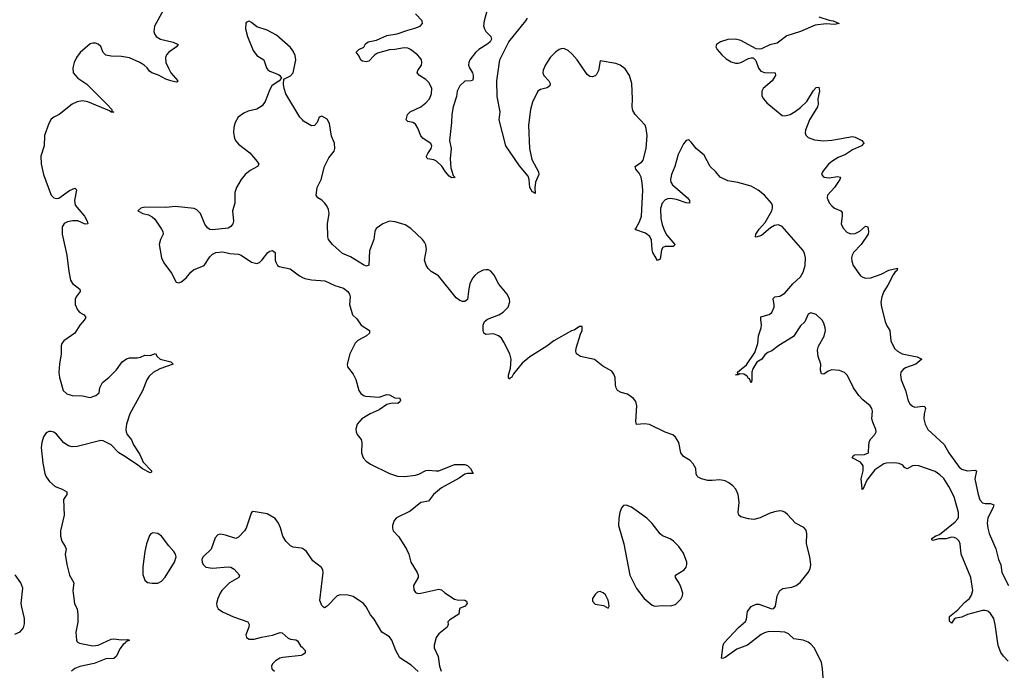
# Model space of a CAD drawing. Header units: inches. Extents: x 1552086 to 1694788, y 812325 to 917226.
# Tile 87 of 109: x 1647827 to 1655397, y 891538 to 896540. Entities that reach past the tile are written whole.
import ezdxf

# ---------------------------------------------------------------- set-up
doc = ezdxf.new("R2010")
doc.units = ezdxf.units.IN
doc.header["$MEASUREMENT"] = 0
doc.layers.add('B6849', color=7, linetype='Continuous')
doc.layers.add('B6859', color=7, linetype='Continuous')

msp = doc.modelspace()

# ---------------------------------------------------------------- linework, layer by layer
at = {"layer": 'B6849', "color": 6}
for points, elevation in [([(1648930.1, 896610), (1648863.9, 896490), (1648858.1, 896450), (1648862.8, 896430), (1648877.4, 896410), (1648909.4, 896390), (1649006.1, 896366.1), (1649044.9, 896350), (1649032, 896330), (1648974.8, 896290), (1648956.1, 896270), (1648947, 896250), (1648951.3, 896210), (1648970, 896165.7), (1648990, 896132.2), (1649043.5, 896070), (1649038, 896062), (1649030, 896059.9), (1648989, 896070), (1648950, 896082.2), (1648893.9, 896113.9), (1648842.8, 896130), (1648823.7, 896143.7), (1648806.7, 896170), (1648783.6, 896190), (1648750, 896211.2), (1648670, 896245.6), (1648610, 896257.5), (1648530, 896258.5), (1648490, 896266.4), (1648470, 896288.3), (1648450, 896332.4), (1648430, 896351.9), (1648410, 896360.2), (1648390, 896359.9), (1648370, 896353.4), (1648293, 896287), (1648264.3, 896250), (1648245.3, 896210), (1648234.6, 896170), (1648238.7, 896130), (1648275, 896090), (1648342.9, 896042.9), (1648497.9, 895890), (1648534.4, 895850), (1648534.7, 895834.7), (1648550.7, 895829.3), (1648530, 895828.4), (1648518.6, 895838.6), (1648350, 895909), (1648310, 895915.7), (1648270, 895908.3), (1648230, 895889.6), (1648130.1, 895809.9), (1648090, 895790.9), (1648070, 895775), (1648050, 895741.2), (1648016.7, 895650), (1648014.7, 895570), (1647990.5, 895490), (1647991.9, 895431.9), (1648008.9, 895348.9), (1648062.7, 895202.7), (1648070, 895189.5), (1648090, 895170.6), (1648110, 895165.3), (1648128.3, 895168.3), (1648210, 895226.8), (1648250, 895243.3), (1648258.5, 895238.5), (1648262.9, 895230), (1648248.3, 895150), (1648254.1, 895114.1), (1648324.6, 895030), (1648346.9, 894990), (1648350.7, 894970), (1648330, 894968.1), (1648272.9, 894992.9), (1648233.9, 894993.9), (1648195.1, 894984.9), (1648170, 894972.9), (1648152.8, 894947.2), (1648154.4, 894890), (1648189.9, 894729.8), (1648203.7, 894603.7), (1648217.4, 894537.4), (1648232, 894512), (1648288.7, 894468.7), (1648291.6, 894450), (1648261.8, 894410), (1648252.7, 894390), (1648253.9, 894350), (1648270.6, 894310), (1648289.4, 894289.4), (1648322.9, 894270), (1648334.5, 894250), (1648323.4, 894230), (1648288.5, 894190), (1648250.7, 894130), (1648167.4, 894070), (1648152.1, 894050), (1648146.6, 894033.4), (1648144.7, 893970), (1648132.3, 893890), (1648128.6, 893830), (1648132.1, 893790), (1648160.6, 893690), (1648190, 893664.2), (1648230, 893649.6), (1648310, 893646.5), (1648370, 893635.5), (1648411.1, 893650), (1648438.4, 893670), (1648442.6, 893710), (1648463.1, 893750), (1648511.8, 893788.2), (1648572.4, 893847.6), (1648615.9, 893910), (1648647.1, 893932.9), (1648670, 893939.4), (1648730, 893940.2), (1648754.8, 893945.2), (1648790, 893961.3), (1648830, 893957.7), (1648870, 893972.9), (1648883.5, 893950), (1648906.3, 893930), (1648988.9, 893910), (1649007.9, 893890), (1648903.5, 893856.5), (1648852.5, 893827.5), (1648822.1, 893797.9), (1648803.9, 893770), (1648770, 893686.4), (1648672.9, 893510), (1648648.5, 893430), (1648643.1, 893390), (1648644.4, 893370), (1648652.1, 893350), (1648686.6, 893310), (1648702.8, 893270), (1648750, 893195.9), (1648777.5, 893137.5), (1648840.2, 893070), (1648839.8, 893060.2), (1648830, 893055.6), (1648770, 893086.7), (1648735.5, 893115.5), (1648639.8, 893179.8), (1648588.6, 893208.6), (1648530.7, 893270.7), (1648470, 893302), (1648450, 893303.1), (1648270, 893257.3), (1648230, 893255.1), (1648202.4, 893262.4), (1648165.2, 893285.2), (1648110, 893354.3), (1648090, 893368.4), (1648070, 893374.8), (1648050, 893374.8), (1648030, 893362.3), (1648010, 893333.2), (1647996.3, 893290), (1647991, 893250), (1648003.7, 893130), (1648020.4, 893050), (1648030, 893023.9), (1648055.7, 892990), (1648098.9, 892950), (1648152.6, 892930), (1648189.3, 892910), (1648188.6, 892890), (1648163.8, 892850), (1648167.9, 892730), (1648140.8, 892610), (1648140.7, 892570), (1648150.1, 892530), (1648177.7, 892490), (1648183.1, 892470), (1648176.8, 892430), (1648190, 892350.4), (1648209.6, 892270), (1648242.5, 892210), (1648234.6, 892150), (1648236.9, 892130), (1648249.6, 892050), (1648268.8, 892008.8), (1648274.8, 891970), (1648273.3, 891906.7), (1648258.3, 891830), (1648262.7, 891770), (1648270, 891757.4), (1648286.9, 891746.9), (1648390, 891726.4), (1648430, 891731.1), (1648530, 891776.3), (1648550, 891780.1), (1648610, 891773.1), (1648655, 891775), (1648671.3, 891770), (1648643.1, 891756.9), (1648641, 891750), (1648622.9, 891737.1), (1648597.1, 891702.9), (1648570, 891645.8), (1648550, 891627.8), (1648490, 891625.9), (1648399.1, 891590), (1648290, 891568), (1648250, 891551.9), (1648225.2, 891530)], 800), ([(1650000, 895770.3), (1649980.1, 895790), (1649873.9, 895970), (1649859.9, 896010), (1649855.5, 896044.5), (1649856.5, 896083.5), (1649910, 896108.2), (1649930.5, 896130), (1649949.4, 896230), (1649943.7, 896263.7), (1649930, 896298.5), (1649910, 896326.2), (1649801.6, 896421.6), (1649730, 896458), (1649650, 896483.7), (1649610, 896517.8), (1649590, 896528.5), (1649570, 896521.6), (1649566, 896514), (1649562.9, 896470), (1649578.3, 896410), (1649622.3, 896302.3), (1649650, 896264.9), (1649703.6, 896230), (1649725, 896170), (1649735.3, 896155.3), (1649750, 896144.1), (1649817.4, 896117.4), (1649828, 896110), (1649841, 896090), (1649822, 896070), (1649766, 896030), (1649750, 896003.5), (1649714.9, 895910), (1649690, 895877.7), (1649650, 895852.9), (1649582.8, 895837.2), (1649550, 895821.5), (1649507.3, 895790), (1649483.1, 895750), (1649474.3, 895710), (1649471.9, 895670), (1649477.7, 895630), (1649486.6, 895610), (1649510, 895583), (1649596.8, 895516.8), (1649653.4, 895450), (1649664.4, 895430), (1649655.9, 895410), (1649599.1, 895380.9), (1649561.5, 895350), (1649530, 895312), (1649494.4, 895250), (1649481.2, 895210), (1649479.8, 895130), (1649463.5, 895070), (1649471.7, 894990), (1649466.3, 894970), (1649451, 894949), (1649430, 894938), (1649310, 894924.2), (1649290, 894926), (1649270, 894938.9), (1649250, 894967.8), (1649217.6, 895050), (1649190, 895077.7), (1649168.7, 895088.7), (1649023.6, 895103.6), (1648950, 895095.8), (1648790, 895097.1), (1648757.3, 895090), (1648736.3, 895070), (1648774.9, 895050), (1648818.1, 895038.1), (1648845.2, 895025.2), (1648865, 895005), (1648917.4, 894930), (1648927.4, 894910), (1648928.9, 894890), (1648908.9, 894850), (1648899.6, 894810), (1648918.4, 894710), (1648935.5, 894670), (1648993.3, 894590), (1649030, 894521.8), (1649050, 894517.8), (1649070, 894525.3), (1649110, 894557.3), (1649142.1, 894597.9), (1649163.1, 894616.9), (1649244.2, 894650), (1649290, 894717.1), (1649310, 894737.6), (1649334, 894750), (1649390, 894753.7), (1649442.4, 894742.4), (1649510, 894736.9), (1649530.4, 894730), (1649610, 894675.3), (1649650, 894666.3), (1649670, 894674), (1649690, 894693), (1649735.6, 894750), (1649750, 894759.9), (1649770, 894765.2), (1649791.6, 894750), (1649791.2, 894691.2), (1649795.3, 894675.3), (1649809.2, 894649.2), (1649821.6, 894641.6), (1649905.2, 894625.2), (1649977, 894570), (1650000, 894558.8)], 900), ([(1650000, 892473.1), (1649990, 892477.7), (1649930, 892484.3), (1649910, 892494), (1649872.1, 892530), (1649849.1, 892569.1), (1649832.5, 892632.5), (1649817.5, 892670), (1649790, 892705.2), (1649730, 892739.9), (1649622.6, 892757.4), (1649610, 892751.5), (1649602.9, 892737.1), (1649568.7, 892630), (1649556, 892610), (1649510, 892559.9), (1649489.6, 892550.4), (1649410, 892577.3), (1649370, 892583.9), (1649350, 892580.2), (1649330, 892555.5), (1649299.9, 892470), (1649237.1, 892410), (1649228.3, 892391.6), (1649230.1, 892370), (1649237.9, 892350), (1649257.8, 892330), (1649310, 892321.9), (1649430, 892333.2), (1649450, 892330.8), (1649475, 892315), (1649516.6, 892270), (1649511.6, 892250), (1649440.1, 892210), (1649381.3, 892150), (1649367.6, 892130), (1649350.4, 892090), (1649341.3, 892050), (1649341.8, 892030), (1649352.6, 892010), (1649386.6, 891986.6), (1649470, 891948.5), (1649580.4, 891910), (1649590.8, 891890), (1649588.3, 891870), (1649566.5, 891810), (1649571.8, 891790), (1649590, 891777.5), (1649630, 891776.4), (1649687.1, 891792.9), (1649770, 891808.4), (1649830, 891828.9), (1649845.3, 891825.3), (1649890, 891784.8), (1649910, 891776.7), (1649950, 891771.6), (1649963.7, 891763.7), (1649986.8, 891726.8), (1650000, 891712.6)], 900), ([(1647790, 891815.9), (1647830, 891834), (1647855.7, 891864.3), (1647864.3, 891895.7), (1647863.6, 891936.4), (1647842.2, 892022.2), (1647839.5, 892050), (1647852.2, 892170), (1647835.6, 892210), (1647791.9, 892271.9)], 800), ([(1650000, 891656.7), (1649989.7, 891650.3), (1649850, 891636.7), (1649827.8, 891630), (1649793.3, 891610), (1649770, 891586.6), (1649762.1, 891570), (1649764.6, 891550), (1649784.7, 891530)], 900)]:
    msp.add_lwpolyline(points, dxfattribs=dict(at, elevation=elevation))
at = {"layer": 'B6849', "color": 6, "elevation": 900}
msp.add_lwpolyline([(1648850, 892593.6), (1648834.2, 892585.8), (1648825.2, 892574.8), (1648800.8, 892510), (1648788.4, 892450), (1648774, 892334), (1648774.4, 892274.4), (1648788, 892230), (1648810, 892212.4), (1648846.4, 892206.4), (1648890, 892208.6), (1648917.9, 892222.1), (1648945.8, 892254.2), (1649017.7, 892370), (1649028.8, 892410), (1649024.5, 892430), (1649012.8, 892450), (1648973.8, 892493.8), (1648918.1, 892570), (1648890, 892588.5)], close=True, dxfattribs=at)
at = {"layer": 'B6859', "color": 6}
for points, elevation in [([(1651435.2, 896670), (1651396.6, 896530), (1651393.7, 896493.7), (1651399.5, 896470), (1651411.1, 896450), (1651449.5, 896410), (1651454, 896390), (1651444.4, 896370), (1651427.1, 896352.9), (1651356, 896310), (1651331.3, 896288.7), (1651288.3, 896230), (1651280.2, 896210), (1651278.6, 896190), (1651284.1, 896170), (1651307.9, 896130), (1651313.6, 896110), (1651313.5, 896086.5), (1651306.9, 896073.1), (1651299.1, 896070), (1651250, 896067.8), (1651210, 896032.3), (1651191.3, 895990), (1651183.9, 895950), (1651159.1, 895870), (1651148.7, 895811.3), (1651146.8, 895750), (1651131.6, 895610), (1651144.5, 895550), (1651136, 895470), (1651141.5, 895401.5), (1651160.7, 895340.7), (1651171.1, 895330), (1651170, 895322.7), (1651166.3, 895326.3), (1651150, 895324.5), (1651130, 895337.7), (1651099.3, 895370), (1651072.9, 895412.9), (1651030.9, 895450.9), (1651010, 895461), (1650964.5, 895470), (1650957.5, 895477.5), (1650955, 895490), (1650963.9, 895510), (1650991.3, 895550), (1650996.2, 895570), (1650988.5, 895588.5), (1650930, 895625.6), (1650910, 895646.8), (1650886.9, 895706.9), (1650870, 895736.4), (1650849.4, 895749.4), (1650810, 895756), (1650797.1, 895770), (1650809.7, 895810), (1650828.9, 895830), (1650910, 895869.1), (1650950, 895900.8), (1650977.5, 895930), (1650992.5, 895970), (1650995.3, 896010), (1650974, 896054), (1650950, 896079.9), (1650899.9, 896110), (1650883.6, 896130), (1650887.8, 896150), (1650914.9, 896190), (1650919.4, 896210), (1650915.7, 896230), (1650904, 896250), (1650885.6, 896270), (1650830.9, 896310.9), (1650810, 896320.2), (1650782.7, 896322.7), (1650710, 896309.3), (1650670, 896308.7), (1650578.9, 896281.1), (1650553.8, 896266.2), (1650510, 896221.2), (1650490, 896216.3), (1650461.8, 896221.8), (1650449, 896229), (1650438.1, 896258.1), (1650412.9, 896290), (1650433.7, 896310), (1650471.9, 896328.1), (1650486.8, 896353.2), (1650506.2, 896370), (1650570, 896383.4), (1650650, 896419.1), (1650730, 896430.3), (1650810, 896459.9), (1650865.5, 896474.5), (1650905.3, 896490), (1650924.8, 896510), (1650920.5, 896530), (1650870, 896584.3)], 800), ([(1653970, 896561.2), (1654050, 896535), (1654080.7, 896530), (1654126.4, 896510), (1654090, 896502.2), (1654027.1, 896507.1), (1653942.1, 896497.9), (1653830, 896449.5), (1653725.4, 896414.6), (1653650, 896359), (1653594.7, 896345.3), (1653530, 896316.2), (1653512.8, 896312.8), (1653490, 896315.4), (1653370, 896379.8), (1653328.9, 896391.1), (1653272.2, 896387.8), (1653213.8, 896370), (1653183.5, 896350), (1653179.3, 896330), (1653188, 896310), (1653224, 896270), (1653259.5, 896239.5), (1653296.8, 896216.8), (1653330, 896205.1), (1653350, 896204.5), (1653370, 896210.1), (1653430, 896241.5), (1653450, 896247), (1653465.2, 896245.2), (1653487.1, 896227), (1653508.1, 896168.1), (1653524.6, 896144.6), (1653552.8, 896132.8), (1653634.7, 896130), (1653636.4, 896110), (1653610.9, 896070), (1653543.1, 896010), (1653533.4, 895990), (1653533.7, 895953.7), (1653545, 895930), (1653570, 895901.1), (1653690, 895803.9), (1653710, 895801), (1653750, 895811.9), (1653790, 895834), (1653830, 895863.7), (1653877.5, 895910), (1653930, 895996.2), (1653950, 896017.3), (1653970, 896022), (1653975.2, 895990), (1653962.8, 895930), (1653964.8, 895890), (1653959.9, 895870), (1653899.6, 895770), (1653868.6, 895690), (1653866.6, 895670), (1653871.4, 895651.4), (1653890, 895634.5), (1653936.8, 895616.8), (1654007.1, 895607.1), (1654070, 895613.5), (1654230, 895642.7), (1654250, 895637.1), (1654302.3, 895610), (1654314.9, 895594.9), (1654317, 895590), (1654298.3, 895570), (1654230, 895538), (1654176.3, 895503.7), (1654120.1, 895479.9), (1654071.5, 895450), (1654046.1, 895430), (1653998.1, 895370), (1653991, 895350), (1654010, 895328.6), (1654050, 895324.5), (1654113.6, 895333.6), (1654138.2, 895330), (1654133.2, 895310), (1654090, 895248.8), (1654036.6, 895190), (1654033.6, 895170), (1654050, 895132.5), (1654070, 895108.2), (1654091.1, 895091.1), (1654139.8, 895070), (1654150, 895056.6), (1654151.4, 895030), (1654142.6, 894970), (1654156.7, 894936.7), (1654186.5, 894906.5), (1654214.4, 894894.4), (1654250, 894896.5), (1654285.6, 894914.4), (1654330, 894951.1), (1654347.3, 894947.3), (1654353.6, 894910), (1654350.5, 894890), (1654295.8, 894810), (1654238, 894750), (1654227.2, 894730), (1654222.9, 894710), (1654223.4, 894683.4), (1654233.6, 894650), (1654290, 894571), (1654310, 894558.9), (1654330, 894553.5), (1654370, 894554), (1654450, 894584.1), (1654510, 894614.3), (1654574.8, 894630), (1654570.9, 894610), (1654558.7, 894601.3), (1654541.5, 894578.5), (1654500.9, 894499.1), (1654469.7, 894450), (1654454.8, 894410), (1654448.5, 894368.5), (1654453.2, 894330), (1654479.8, 894219.8), (1654490.6, 894190.6), (1654516.6, 894150), (1654524.5, 894070), (1654552.8, 894012.8), (1654575, 893990), (1654611.1, 893971.1), (1654726.9, 893946.9), (1654763.2, 893930), (1654717.5, 893890), (1654637.7, 893862.3), (1654617.9, 893850), (1654602.4, 893830), (1654597.5, 893810), (1654604.2, 893770), (1654636.2, 893690), (1654658.7, 893610), (1654670, 893587.1), (1654690, 893567.5), (1654710, 893561.5), (1654770, 893569.4), (1654785.6, 893565.6), (1654791.6, 893551.6), (1654779.6, 893510), (1654776.9, 893470), (1654788.8, 893428.8), (1654808.5, 893388.5), (1654934.8, 893274.8), (1654969.7, 893210), (1655050, 893099.6), (1655070, 893085), (1655110, 893070.1), (1655170, 893075.6), (1655181.8, 893070), (1655169.4, 893010), (1655195.7, 892890), (1655209.2, 892849.2), (1655230, 892825.5), (1655250, 892820.5), (1655290, 892820.1), (1655315, 892810), (1655311, 892790), (1655270.7, 892710), (1655265.2, 892670), (1655269.1, 892630), (1655280.6, 892590), (1655330.4, 892470.4), (1655351, 892390), (1655368.7, 892348.7), (1655377.9, 892290), (1655427.8, 892190)], 800), ([(1655427.3, 891607.3), (1655390, 891646), (1655370, 891675.1), (1655350, 891728), (1655327.6, 891890), (1655315, 891935), (1655290, 891973.3), (1655270, 891991.2), (1655250, 891997.7), (1655230, 891997.5), (1655113.6, 891966.4), (1655070, 891945.5), (1655022.8, 891937.3), (1655010.3, 891929.7), (1654990, 891901.2), (1654976.5, 891916.5), (1654976.4, 891950), (1655038.3, 892001.7), (1655090, 892059.8), (1655130.3, 892089.7), (1655145, 892115), (1655154.1, 892150), (1655140.3, 892250), (1655063.8, 892430), (1655056.6, 892510), (1655049.1, 892530), (1655030, 892549.9), (1655010, 892559.5), (1654990, 892560.3), (1654950, 892548.4), (1654891.1, 892548.9), (1654850, 892534.7), (1654840.6, 892540.6), (1654839.8, 892550), (1654850, 892558.8), (1654870, 892572.5), (1654898, 892582), (1655019.9, 892680.1), (1655038.5, 892701.5), (1655044.3, 892715.7), (1655045.1, 892750), (1655012.1, 892872.2), (1654971.2, 892951.2), (1654931.7, 893011.7), (1654901.2, 893041.2), (1654865.1, 893065.1), (1654740.4, 893110), (1654706.9, 893113.1), (1654690, 893108.6), (1654650, 893086.5), (1654630, 893095.9), (1654615.7, 893115.7), (1654588.6, 893128.6), (1654553.1, 893133.1), (1654490, 893130.7), (1654470, 893124.2), (1654400.6, 893079.4), (1654339.4, 893000.6), (1654310, 892928.9), (1654298, 892930), (1654304, 892936), (1654295.8, 893010), (1654310.8, 893070), (1654311, 893110), (1654290, 893138.9), (1654228.1, 893170), (1654236.4, 893190), (1654245.8, 893194.2), (1654322.7, 893197.3), (1654352.6, 893210), (1654355.1, 893270), (1654361.4, 893298.6), (1654370, 893316.3), (1654400.9, 893350), (1654411.2, 893370), (1654408.9, 893390), (1654384.7, 893444.7), (1654378.8, 893470), (1654382.1, 893530), (1654378.3, 893550), (1654365.2, 893570), (1654310, 893616.2), (1654278, 893650), (1654237.7, 893710), (1654190, 893803.9), (1654167.4, 893827.4), (1654130, 893841.6), (1654070, 893846.6), (1654042.1, 893837.9), (1654010, 893813.7), (1653990, 893816.4), (1653984.3, 893844.3), (1653985.9, 893890), (1653964.9, 893950), (1653960.6, 893999.4), (1653968.4, 894030), (1654012.5, 894107.5), (1654020.9, 894150), (1654020.4, 894170), (1654010, 894207.1), (1653997, 894230), (1653950, 894272.8), (1653910, 894286.2), (1653890, 894275.2), (1653864.3, 894215.7), (1653830, 894185.3), (1653775.1, 894104.9), (1653664.5, 894035.5), (1653610, 893993.3), (1653578.3, 893981.7), (1653556.6, 893963.4), (1653531.3, 893930), (1653494.1, 893905.9), (1653463.5, 893856.5), (1653454.7, 893830), (1653455.6, 893764.4), (1653451, 893749), (1653437.6, 893777.6), (1653430, 893781.4), (1653418.7, 893798.7), (1653394.5, 893814.5), (1653363.5, 893816.5), (1653349.9, 893809.9), (1653329.7, 893810), (1653349.4, 893810.6), (1653345.5, 893830), (1653413.8, 893886.2), (1653477.9, 893982.1), (1653502.8, 894050), (1653507.9, 894110), (1653528, 894170), (1653531.2, 894190), (1653524.2, 894235.8), (1653525.8, 894254.2), (1653590, 894273), (1653610, 894287.2), (1653626.7, 894330), (1653627.2, 894350), (1653618.5, 894390), (1653621.5, 894398.5), (1653631.9, 894408.1), (1653670, 894412.9), (1653710, 894437.2), (1653771.8, 894508.2), (1653830, 894562.3), (1653850, 894597.5), (1653866.8, 894650), (1653867.9, 894710), (1653861.1, 894741.1), (1653850, 894764.9), (1653690, 894950.6), (1653661.9, 894961.9), (1653630, 894958.3), (1653600.2, 894939.8), (1653530, 894880.3), (1653490, 894867.2), (1653483, 894870), (1653486.1, 894890), (1653513.1, 894930), (1653558.6, 894981.4), (1653609.5, 895070), (1653615.2, 895090), (1653615, 895110), (1653607.9, 895130), (1653554.1, 895190), (1653505.5, 895230), (1653450, 895260.1), (1653347, 895287), (1653270, 895301.2), (1653213.4, 895330), (1653178.8, 895370), (1653135.9, 895410), (1653090, 895498.8), (1653028.2, 895548.2), (1652990, 895599.3), (1652976.8, 895610), (1652970, 895615), (1652950, 895609.8), (1652930, 895584.4), (1652890, 895502.8), (1652862.9, 895410), (1652837.3, 895350), (1652830.1, 895310), (1652832.3, 895290), (1652846.9, 895270), (1652961.5, 895170), (1652977, 895150), (1652976, 895130), (1652950, 895130.6), (1652876.7, 895156.7), (1652830, 895164.5), (1652810, 895163), (1652790, 895154.6), (1652767.3, 895130), (1652753.1, 895086.9), (1652756.2, 895010), (1652765.4, 894965.4), (1652781.2, 894921.2), (1652802.1, 894882.1), (1652863.5, 894810), (1652859.8, 894800.2), (1652850, 894794.8), (1652790, 894796.2), (1652772.4, 894787.6), (1652762, 894770), (1652750, 894698.5), (1652730, 894689.5), (1652695.2, 894750), (1652689.4, 894770), (1652683.4, 894843.4), (1652672.2, 894872.2), (1652638.8, 894898.8), (1652564, 894924), (1652556.9, 894930), (1652564.5, 894935.5), (1652593.2, 894986.8), (1652607.5, 895030), (1652617.5, 895230), (1652613.5, 895286.5), (1652604.9, 895330), (1652590, 895360.1), (1652562.7, 895390), (1652557.7, 895410), (1652610, 895445.7), (1652619.2, 895460.8), (1652643.2, 895550), (1652652, 895650), (1652643.9, 895703.9), (1652635, 895730), (1652557.8, 895810), (1652541, 895841), (1652536.2, 895870), (1652538.5, 895930), (1652533.9, 896050), (1652514.7, 896110), (1652481, 896161), (1652443.9, 896190), (1652410, 896202.2), (1652290, 896222.7), (1652275.6, 896150), (1652260.4, 896119.5), (1652250, 896107.8), (1652230, 896099.8), (1652210, 896103.4), (1652190, 896118.9), (1652111.9, 896230), (1652074.5, 896274.5), (1652042.6, 896302.6), (1652010, 896317.5), (1651990, 896316.4), (1651974.7, 896310), (1651946.7, 896290), (1651905.2, 896250), (1651868.1, 896191.9), (1651852.1, 896152.1), (1651848.6, 896130), (1651856.6, 896110), (1651895.7, 896070), (1651905.1, 896050), (1651903.5, 896030), (1651883.4, 896016.6), (1651830, 896004.1), (1651809.4, 895990), (1651770, 895905.1), (1651752.8, 895850), (1651738.2, 895730), (1651745.1, 895550), (1651765.2, 895465.2), (1651816.7, 895370), (1651818.3, 895350), (1651791.8, 895290), (1651786.6, 895246.6), (1651790, 895203.7), (1651774.7, 895214.7), (1651770, 895213.5), (1651747.7, 895250), (1651744.2, 895310), (1651736.3, 895336.3), (1651670, 895417.2), (1651563.9, 895570), (1651512.9, 895770), (1651520.2, 895830), (1651497.3, 895950), (1651494.8, 896070), (1651519.3, 896230), (1651587.4, 896370), (1651719.3, 896530), (1651730, 896551.3)], 800), ([(1654006, 891450), (1654000.1, 891550), (1653990, 891600.5), (1653934.4, 891710), (1653910, 891739.1), (1653890, 891753.7), (1653850, 891768.3), (1653779.1, 891779.1), (1653737, 891817), (1653709.6, 891829.6), (1653674.5, 891834.5), (1653585.1, 891834.9), (1653553.4, 891826.6), (1653527.5, 891812.5), (1653421.1, 891730), (1653341.1, 891698.9), (1653250, 891637), (1653230, 891627.4), (1653221.6, 891630), (1653235.3, 891730), (1653242.4, 891750), (1653353.1, 891866.9), (1653406.2, 891913.8), (1653414.7, 891930), (1653422.2, 891990), (1653450, 892027.1), (1653490, 892046.8), (1653510, 892046.9), (1653609.8, 892010.2), (1653626, 892014), (1653638.3, 892030), (1653651.7, 892110), (1653669.7, 892150.3), (1653694, 892166), (1653763.6, 892176.4), (1653796.2, 892190), (1653826.1, 892213.9), (1653888.1, 892290), (1653903.4, 892316.6), (1653910.4, 892350), (1653902.8, 892410), (1653874.9, 892510), (1653878.6, 892590), (1653874.2, 892614.2), (1653856.7, 892636.7), (1653790.5, 892670), (1653730, 892736.1), (1653710, 892752.1), (1653690, 892760.6), (1653670, 892762.9), (1653630, 892755), (1653590, 892742.3), (1653519.5, 892710), (1653470, 892697.9), (1653430, 892701.3), (1653370, 892716.8), (1653355.9, 892730), (1653350.9, 892750), (1653358, 892830), (1653351.2, 892890), (1653333.2, 892930), (1653310, 892955), (1653279.7, 892979.7), (1653250, 892995.5), (1653210, 893001), (1653150, 892995.6), (1653117.5, 892997.5), (1653069.7, 893010), (1653043.6, 893023.6), (1653035.7, 893030), (1653028.5, 893048.5), (1653023.9, 893090), (1653004.6, 893124.6), (1652982.2, 893150), (1652930, 893181.5), (1652910, 893208.4), (1652894.6, 893290), (1652870, 893330.4), (1652847.7, 893347.7), (1652790, 893369.1), (1652670, 893427.1), (1652630, 893432.9), (1652568.4, 893428.4), (1652563.3, 893450), (1652570.8, 893570.8), (1652564.9, 893604.9), (1652546.7, 893626.7), (1652500.8, 893660.8), (1652450, 893673.9), (1652423, 893690), (1652412.1, 893710), (1652408.1, 893730), (1652405.2, 893790), (1652395.2, 893815.2), (1652378.5, 893838.5), (1652310, 893876.5), (1652246.2, 893926.2), (1652139.7, 893950), (1652107.1, 893970), (1652102.4, 893990), (1652105, 894015), (1652137.3, 894122.7), (1652150.7, 894150), (1652150, 894182), (1652130, 894180.9), (1652090, 894153.6), (1652070, 894146.3), (1651934.6, 894070), (1651879.6, 894030), (1651750, 893948.9), (1651690, 893899), (1651623.8, 893816.2), (1651610, 893791.7), (1651596.1, 893783.9), (1651590, 893774.7), (1651585.6, 893785.6), (1651586.1, 893806.1), (1651599.5, 893860.5), (1651604.6, 893930), (1651594.4, 893970), (1651550, 894061.4), (1651530, 894090.8), (1651508.4, 894110), (1651470, 894123.4), (1651410, 894120.2), (1651395.8, 894130), (1651389.4, 894149.4), (1651389.9, 894190), (1651401.3, 894218.7), (1651424, 894236), (1651510, 894269.3), (1651544, 894290), (1651582.4, 894330), (1651595.7, 894370), (1651593.6, 894390), (1651575.6, 894430), (1651510, 894505.6), (1651475.6, 894575.6), (1651450, 894606.1), (1651430, 894615.6), (1651410, 894617.3), (1651390, 894613), (1651350, 894593.4), (1651326.2, 894573.8), (1651308.4, 894551.6), (1651288.6, 894510), (1651278.8, 894470), (1651270.6, 894389.4), (1651250, 894372.2), (1651230, 894373.8), (1651210, 894380.4), (1651181.7, 894401.7), (1651046.4, 894570), (1650990, 894604.6), (1650967, 894627), (1650952.3, 894652.3), (1650940.3, 894690), (1650953.7, 894773.7), (1650948.8, 894808.8), (1650938.6, 894830), (1650923.4, 894850), (1650834.6, 894934.6), (1650790, 894962.3), (1650713.8, 894986.1), (1650670, 894989.9), (1650618.9, 894970), (1650566.4, 894933.6), (1650556.5, 894910), (1650548.9, 894850), (1650517.5, 894762.5), (1650510, 894653.2), (1650494.2, 894645.8), (1650470, 894655), (1650370, 894715.8), (1650310, 894742.5), (1650230.6, 894810), (1650200.4, 894850), (1650194.7, 894870), (1650193.4, 894970), (1650206.2, 895050), (1650201.2, 895081.2), (1650188.4, 895108.4), (1650170, 895130.8), (1650150.9, 895150.9), (1650119.7, 895170), (1650105.8, 895190), (1650114.9, 895250), (1650145.8, 895310), (1650169.1, 895410.9), (1650203.2, 895476.8), (1650244.2, 895530), (1650249.7, 895550), (1650248.2, 895590), (1650224.7, 895644.7), (1650210, 895742.7), (1650190, 895775.8), (1650150, 895797.6), (1650130, 895789.3), (1650114.3, 895750), (1650094.6, 895725.4), (1650070, 895723.7), (1650010, 895760.4), (1650000, 895770.3)], 900), ([(1650000, 894558.8), (1650018, 894550), (1650070, 894539.8), (1650172.9, 894532.9), (1650250, 894496.5), (1650316.7, 894476.7), (1650348.8, 894450), (1650361.7, 894430), (1650367.4, 894410), (1650362.8, 894350), (1650384.9, 894270), (1650419.4, 894239.4), (1650452.9, 894190), (1650515.8, 894150), (1650516.9, 894130), (1650493.7, 894110), (1650426.1, 894073.9), (1650407.2, 894052.8), (1650364.7, 893970), (1650344.4, 893890), (1650348, 893870), (1650390, 893814.4), (1650410, 893772.4), (1650434.3, 893690), (1650450, 893664.5), (1650470, 893650.2), (1650485.7, 893645.7), (1650590, 893636.6), (1650650, 893659), (1650670, 893655), (1650710, 893632.8), (1650749, 893629), (1650754.2, 893614.2), (1650750, 893602.4), (1650733.1, 893590), (1650690, 893591.1), (1650650, 893580.7), (1650590, 893539.8), (1650521, 893510), (1650457.8, 893470), (1650422.7, 893430), (1650412.3, 893392.3), (1650413.2, 893370), (1650421.8, 893350), (1650451.3, 893311.3), (1650458.5, 893290), (1650453.8, 893210), (1650468.1, 893170), (1650490, 893145.8), (1650523, 893123), (1650670, 893049.5), (1650730.6, 893030.6), (1650788.8, 893028.8), (1650870, 893037.9), (1650895.2, 893044.8), (1650950, 893073.2), (1650970, 893076.6), (1651030, 893070.1), (1651050, 893072.4), (1651170, 893121.1), (1651250, 893119.1), (1651270, 893112.7), (1651293, 893090), (1651314, 893050), (1651270, 893049.9), (1651250, 893044.3), (1651205.4, 893014.6), (1651070, 892941.6), (1651009.1, 892890), (1650970, 892839), (1650910, 892827), (1650830, 892760.4), (1650723.6, 892710), (1650707.1, 892690), (1650692.4, 892650), (1650692.6, 892630), (1650698.9, 892610), (1650742.8, 892562.8), (1650801.8, 892470), (1650819.4, 892430), (1650833.8, 892370), (1650883, 892290), (1650889.4, 892270), (1650889.3, 892250), (1650854.5, 892190), (1650856.6, 892156.6), (1650870, 892134.6), (1650888.3, 892128.3), (1650910, 892129.6), (1651050, 892162.2), (1651070, 892157.4), (1651094.3, 892134.3), (1651170, 892085.3), (1651190, 892078.2), (1651250, 892076.5), (1651262, 892070), (1651266.5, 892050), (1651252.3, 892030), (1651208.2, 892011.8), (1651203.8, 891970), (1651133.2, 891926.8), (1651119.7, 891910), (1651121.2, 891890), (1651112.4, 891870), (1651050, 891818.9), (1651030, 891788.5), (1651013.9, 891730), (1651012.7, 891710), (1651043.1, 891643.1), (1651054.2, 891570), (1651066.5, 891530)], 900), ([(1650890, 891528.9), (1650837.6, 891577.6), (1650750, 891633), (1650718.4, 891690), (1650687.4, 891770), (1650670, 891794.2), (1650610, 891831.8), (1650552.8, 891930), (1650524.5, 891964.5), (1650490, 892025.4), (1650470, 892050.5), (1650390, 892104.6), (1650350, 892114.8), (1650290, 892118.5), (1650268.5, 892110), (1650190, 892029.9), (1650170, 892016.8), (1650163.1, 892023.1), (1650150, 892036.8), (1650134.2, 892074.2), (1650159.1, 892290), (1650157.4, 892310), (1650147.8, 892327.8), (1650079.6, 892379.6), (1650032.4, 892450), (1650010, 892468.4), (1650000, 892473.1)], 900), ([(1650000, 891712.6), (1650021.2, 891690), (1650021.6, 891670), (1650000, 891656.7)], 900)]:
    msp.add_lwpolyline(points, dxfattribs=dict(at, elevation=elevation))
at = {"layer": 'B6859', "color": 6, "elevation": 1000}
for points in [[(1652490, 892806.8), (1652470, 892804.4), (1652452.7, 892787.3), (1652439.7, 892750), (1652432.3, 892707.7), (1652430.8, 892650), (1652472.1, 892510), (1652517.2, 892270), (1652570, 892165.5), (1652628.7, 892090), (1652690, 892037.4), (1652710.2, 892030.2), (1652770, 892036.6), (1652830, 892033.4), (1652870, 892044.3), (1652910, 892084.6), (1652923.8, 892110), (1652924.3, 892130), (1652910, 892179.8), (1652893.8, 892213.8), (1652868.3, 892250), (1652869.9, 892270.1), (1652934.4, 892310), (1652950.4, 892330), (1652955.9, 892350), (1652955, 892370), (1652930, 892436.9), (1652895, 892490), (1652853.8, 892530), (1652827.6, 892547.6), (1652770, 892571.7), (1652750, 892585.9), (1652690, 892666.3), (1652648.5, 892708.5), (1652530, 892792.2)], [(1652290, 892142.6), (1652270, 892139.1), (1652250, 892119.8), (1652231, 892090), (1652230, 892069), (1652250, 892046.9), (1652315.9, 892035.9), (1652350, 892015.5), (1652357.7, 892030), (1652356.8, 892050), (1652350, 892078), (1652330, 892118.4), (1652313.5, 892133.5), (1652299.5, 892139.5)]]:
    msp.add_lwpolyline(points, close=True, dxfattribs=at)

doc.saveas('drawing.dxf')
